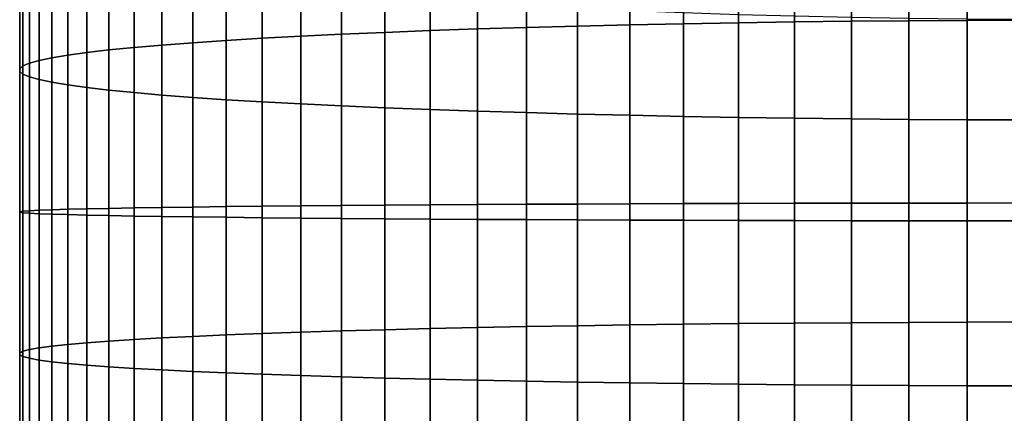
# Model space of a CAD drawing. Header units: metres. Extents: x -82 to 82, y -314 to 27.
# Tile 34 of 256: x -13 to -0.98, y -257.09 to -252.28. Entities that reach past the tile are written whole.
import ezdxf

# ---------------------------------------------------------------- set-up
doc = ezdxf.new("R2010")
doc.units = ezdxf.units.M
doc.layers.add('solid_K_24_41_04_000C07', color=7, linetype='CONTINUOUS')

msp = doc.modelspace()

# ---------------------------------------------------------------- linework, layer by layer
at = {"layer": 'solid_K_24_41_04_000C07'}
for points in [[(-4.892022, -252.32814, 307.986908), (-4.221093, -252.31633, 308.237823), (-4.221093, -250.111572, 308.0914), (-4.892022, -250.133057, 307.841095)], [(-4.221093, -252.31633, 308.237823), (-3.537345, -252.306274, 308.451447), (-3.537345, -250.093292, 308.304474), (-4.221093, -250.111572, 308.0914)], [(-3.537345, -252.306274, 308.451447), (-2.842854, -252.298004, 308.627106), (-2.842854, -250.078262, 308.479675), (-3.537345, -250.093292, 308.304474)], [(-2.842854, -252.298004, 308.627106), (-2.13973, -252.29155, 308.764313), (-2.13973, -250.066513, 308.616516), (-2.842854, -250.078262, 308.479675)], [(-2.13973, -252.29155, 308.764313), (-1.430107, -252.286926, 308.86261), (-1.430107, -250.058105, 308.714569), (-2.13973, -250.066513, 308.616516)], [(-1.430107, -252.286926, 308.86261), (-0.716141, -252.284149, 308.921692), (-0.716141, -250.05304, 308.773529), (-1.430107, -250.058105, 308.714569)], [(-7.407505, -252.392151, 306.627075), (-6.807748, -252.373734, 307.018494), (-6.807748, -250.215942, 306.875183), (-7.407505, -250.249451, 306.484772)], [(-6.807748, -252.373734, 307.018494), (-6.187316, -252.356888, 307.376312), (-6.187316, -250.185318, 307.232086), (-6.807748, -250.215942, 306.875183)], [(-6.187316, -252.356888, 307.376312), (-5.548094, -252.341675, 307.699432), (-5.548094, -250.157654, 307.554382), (-6.187316, -250.185318, 307.232086)], [(-5.548094, -252.341675, 307.699432), (-4.892022, -252.32814, 307.986908), (-4.892022, -250.133057, 307.841095), (-5.548094, -250.157654, 307.554382)], [(-9.064858, -252.456329, 305.263672), (-8.537776, -252.433517, 305.748352), (-8.537776, -250.324661, 305.608276), (-9.064858, -250.36615, 305.124847)], [(-8.537776, -252.433517, 305.748352), (-7.984765, -252.412094, 306.203278), (-7.984765, -250.285721, 306.062042), (-8.537776, -250.324661, 305.608276)], [(-7.984765, -252.412094, 306.203278), (-7.407505, -252.392151, 306.627075), (-7.407505, -250.249451, 306.484772), (-7.984765, -250.285721, 306.062042)], [(-10.474946, -252.532455, 303.646332), (-10.034917, -252.505875, 304.21106), (-10.034917, -250.456238, 304.074921), (-10.474946, -250.504578, 303.511658)], [(-10.034917, -252.505875, 304.21106), (-9.564411, -252.480469, 304.750702), (-9.564411, -250.410049, 304.61322), (-10.034917, -250.456238, 304.074921)], [(-9.564411, -252.480469, 304.750702), (-9.064858, -252.456329, 305.263672), (-9.064858, -250.36615, 305.124847), (-9.564411, -250.410049, 304.61322)], [(-11.25833, -252.588837, 302.448608), (-10.883164, -252.560135, 303.058258), (-10.883164, -250.554916, 302.925079), (-11.25833, -250.607086, 302.316986)], [(-10.883164, -252.560135, 303.058258), (-10.474946, -252.532455, 303.646332), (-10.474946, -250.504578, 303.511658), (-10.883164, -250.554916, 302.925079)], [(-12.174646, -252.68013, 300.509033), (-11.905053, -252.648911, 301.172058), (-11.905053, -250.716354, 301.043701), (-12.174646, -250.773102, 300.382385)], [(-11.905053, -252.648911, 301.172058), (-11.599305, -252.618454, 301.819244), (-11.599305, -250.660965, 301.68924), (-11.905053, -250.716354, 301.043701)], [(-11.599305, -252.618454, 301.819244), (-11.25833, -252.588837, 302.448608), (-11.25833, -250.607086, 302.316986), (-11.599305, -250.660965, 301.68924)], [(-12.602203, -252.7444, 299.143585), (-12.407265, -252.71199, 299.832184), (-12.407265, -250.831039, 299.707275), (-12.602203, -250.889984, 299.020416)], [(-12.407265, -252.71199, 299.832184), (-12.174646, -252.68013, 300.509033), (-12.174646, -250.773102, 300.382385), (-12.407265, -250.831039, 299.707275)], [(-12.876787, -252.810486, 297.73941), (-12.758869, -252.777267, 298.445282), (-12.758869, -250.949753, 298.323914), (-12.876787, -251.010162, 297.619843)], [(-12.758869, -252.777267, 298.445282), (-12.602203, -252.7444, 299.143585), (-12.602203, -250.889984, 299.020416), (-12.758869, -250.949753, 298.323914)], [(-12.995064, -252.877609, 296.313599), (-12.955599, -252.843964, 297.028137), (-12.955599, -251.071045, 296.9104), (-12.995064, -251.132202, 296.197693)], [(-12.955599, -252.843964, 297.028137), (-12.876787, -252.810486, 297.73941), (-12.876787, -251.010162, 297.619843), (-12.955599, -251.071045, 296.9104)], [(-12.995064, -252.911285, 295.597992), (-12.995064, -252.877609, 296.313599), (-12.995064, -251.132202, 296.197693), (-12.995064, -251.193451, 295.483887)], [(-12.955599, -252.944916, 294.883453), (-12.995064, -252.911285, 295.597992), (-12.995064, -251.193451, 295.483887), (-12.955599, -251.254608, 294.771179)], [(-12.876787, -252.978394, 294.17218), (-12.955599, -252.944916, 294.883453), (-12.955599, -251.254608, 294.771179), (-12.876787, -251.315491, 294.061737)], [(-12.758869, -253.011627, 293.466309), (-12.876787, -252.978394, 294.17218), (-12.876787, -251.315491, 294.061737), (-12.758869, -251.375916, 293.357666)], [(-12.602203, -253.044495, 292.768005), (-12.758869, -253.011627, 293.466309), (-12.758869, -251.375916, 293.357666), (-12.602203, -251.435684, 292.661163)], [(-12.407265, -253.076904, 292.079407), (-12.602203, -253.044495, 292.768005), (-12.602203, -251.435684, 292.661163), (-12.407265, -251.494614, 291.974304)], [(-12.174646, -253.108765, 291.402557), (-12.407265, -253.076904, 292.079407), (-12.407265, -251.494614, 291.974304), (-12.174646, -251.552551, 291.299194)], [(-11.905053, -253.139969, 290.739532), (-12.174646, -253.108765, 291.402557), (-12.174646, -251.552551, 291.299194), (-11.905053, -251.609299, 290.637878)], [(-11.599305, -253.170441, 290.092346), (-11.905053, -253.139969, 290.739532), (-11.905053, -251.609299, 290.637878), (-11.599305, -251.664703, 289.99234)], [(-11.25833, -253.200058, 289.462982), (-11.599305, -253.170441, 290.092346), (-11.599305, -251.664703, 289.99234), (-11.25833, -251.718567, 289.364594)], [(-10.883164, -253.22876, 288.853333), (-11.25833, -253.200058, 289.462982), (-11.25833, -251.718567, 289.364594), (-10.883164, -251.770752, 288.7565)], [(-10.474946, -253.256439, 288.265259), (-10.883164, -253.22876, 288.853333), (-10.883164, -251.770752, 288.7565), (-10.474946, -251.821091, 288.169922)], [(-10.034917, -253.28302, 287.700531), (-10.474946, -253.256439, 288.265259), (-10.474946, -251.821091, 288.169922), (-10.034917, -251.869415, 287.606628)], [(-9.564411, -253.308426, 287.160858), (-10.034917, -253.28302, 287.700531), (-10.034917, -251.869415, 287.606628), (-9.564411, -251.915604, 287.068359)], [(-9.064858, -253.332565, 286.647919), (-9.564411, -253.308426, 287.160858), (-9.564411, -251.915604, 287.068359), (-9.064858, -251.959518, 286.556732)], [(-8.537776, -253.355377, 286.163239), (-9.064858, -253.332565, 286.647919), (-9.064858, -251.959518, 286.556732), (-8.537776, -252.000992, 286.073303)], [(-7.984765, -253.376785, 285.708313), (-8.537776, -253.355377, 286.163239), (-8.537776, -252.000992, 286.073303), (-7.984765, -252.039932, 285.619537)], [(-7.407505, -253.396744, 285.284485), (-7.984765, -253.376785, 285.708313), (-7.984765, -252.039932, 285.619537), (-7.407505, -252.076218, 285.196777)], [(-6.807748, -253.415161, 284.893097), (-7.407505, -253.396744, 285.284485), (-7.407505, -252.076218, 285.196777), (-6.807748, -252.109711, 284.806396)], [(-6.187316, -253.432007, 284.535278), (-6.807748, -253.415161, 284.893097), (-6.807748, -252.109711, 284.806396), (-6.187316, -252.140335, 284.449493)], [(-5.548094, -253.44722, 284.212158), (-6.187316, -253.432007, 284.535278), (-6.187316, -252.140335, 284.449493), (-5.548094, -252.167999, 284.127197)], [(-4.892022, -253.460739, 283.924683), (-5.548094, -253.44722, 284.212158), (-5.548094, -252.167999, 284.127197), (-4.892022, -252.192596, 283.840454)], [(-4.221093, -253.472549, 283.673767), (-4.892022, -253.460739, 283.924683), (-4.892022, -252.192596, 283.840454), (-4.221093, -252.214081, 283.590179)], [(-3.537345, -253.482605, 283.460144), (-4.221093, -253.472549, 283.673767), (-4.221093, -252.214081, 283.590179), (-3.537345, -252.232361, 283.377106)], [(-2.842854, -253.490875, 283.284485), (-3.537345, -253.482605, 283.460144), (-3.537345, -252.232361, 283.377106), (-2.842854, -252.247406, 283.201874)], [(-2.13973, -253.49733, 283.147278), (-2.842854, -253.490875, 283.284485), (-2.842854, -252.247406, 283.201874), (-2.13973, -252.25914, 283.065033)], [(-1.430107, -253.501968, 283.048981), (-2.13973, -253.49733, 283.147278), (-2.13973, -252.25914, 283.065033), (-1.430107, -252.267563, 282.96701)], [(-0.716141, -253.504745, 282.989899), (-1.430107, -253.501968, 283.048981), (-1.430107, -252.267563, 282.96701), (-0.716141, -252.272614, 282.908051)], [(-7.984765, -254.542343, 306.262421), (-7.407505, -254.538742, 306.686676), (-7.407505, -252.392151, 306.627075), (-7.984765, -252.412094, 306.203278)], [(-7.407505, -254.538742, 306.686676), (-6.807748, -254.535431, 307.078491), (-6.807748, -252.373734, 307.018494), (-7.407505, -252.392151, 306.627075)], [(-6.807748, -254.535431, 307.078491), (-6.187316, -254.532394, 307.436707), (-6.187316, -252.356888, 307.376312), (-6.807748, -252.373734, 307.018494)], [(-6.187316, -254.532394, 307.436707), (-5.548094, -254.529663, 307.760162), (-5.548094, -252.341675, 307.699432), (-6.187316, -252.356888, 307.376312)], [(-5.548094, -254.529663, 307.760162), (-4.892022, -254.527222, 308.047943), (-4.892022, -252.32814, 307.986908), (-5.548094, -252.341675, 307.699432)], [(-4.892022, -254.527222, 308.047943), (-4.221093, -254.525101, 308.299133), (-4.221093, -252.31633, 308.237823), (-4.892022, -252.32814, 307.986908)], [(-4.221093, -254.525101, 308.299133), (-3.537345, -254.523285, 308.51297), (-3.537345, -252.306274, 308.451447), (-4.221093, -252.31633, 308.237823)], [(-3.537345, -254.523285, 308.51297), (-2.842854, -254.52179, 308.688843), (-2.842854, -252.298004, 308.627106), (-3.537345, -252.306274, 308.451447)], [(-2.842854, -254.52179, 308.688843), (-2.13973, -254.52063, 308.826172), (-2.13973, -252.29155, 308.764313), (-2.842854, -252.298004, 308.627106)], [(-2.13973, -254.52063, 308.826172), (-1.430107, -254.519791, 308.924591), (-1.430107, -252.286926, 308.86261), (-2.13973, -252.29155, 308.764313)], [(-1.430107, -254.519791, 308.924591), (-0.716141, -254.519302, 308.983734), (-0.716141, -252.284149, 308.921692), (-1.430107, -252.286926, 308.86261)], [(-10.474946, -254.564011, 303.702728), (-10.034917, -254.559235, 304.268066), (-10.034917, -252.505875, 304.21106), (-10.474946, -252.532455, 303.646332)], [(-10.034917, -254.559235, 304.268066), (-9.564411, -254.554657, 304.808289), (-9.564411, -252.480469, 304.750702), (-10.034917, -252.505875, 304.21106)], [(-9.564411, -254.554657, 304.808289), (-9.064858, -254.550308, 305.321777), (-9.064858, -252.456329, 305.263672), (-9.564411, -252.480469, 304.750702)], [(-9.064858, -254.550308, 305.321777), (-8.537776, -254.546204, 305.806976), (-8.537776, -252.433517, 305.748352), (-9.064858, -252.456329, 305.263672)], [(-8.537776, -254.546204, 305.806976), (-7.984765, -254.542343, 306.262421), (-7.984765, -252.412094, 306.203278), (-8.537776, -252.433517, 305.748352)], [(-11.905053, -254.584991, 301.2258), (-11.599305, -254.579498, 301.873657), (-11.599305, -252.618454, 301.819244), (-11.905053, -252.648911, 301.172058)], [(-11.599305, -254.579498, 301.873657), (-11.25833, -254.574173, 302.503723), (-11.25833, -252.588837, 302.448608), (-11.599305, -252.618454, 301.819244)], [(-11.25833, -254.574173, 302.503723), (-10.883164, -254.569, 303.114014), (-10.883164, -252.560135, 303.058258), (-11.25833, -252.588837, 302.448608)], [(-10.883164, -254.569, 303.114014), (-10.474946, -254.564011, 303.702728), (-10.474946, -252.532455, 303.646332), (-10.883164, -252.560135, 303.058258)], [(-12.758869, -254.608109, 298.496094), (-12.602203, -254.602188, 299.195129), (-12.602203, -252.7444, 299.143585), (-12.758869, -252.777267, 298.445282)], [(-12.602203, -254.602188, 299.195129), (-12.407265, -254.596344, 299.884491), (-12.407265, -252.71199, 299.832184), (-12.602203, -252.7444, 299.143585)], [(-12.407265, -254.596344, 299.884491), (-12.174646, -254.590607, 300.562073), (-12.174646, -252.68013, 300.509033), (-12.407265, -252.71199, 299.832184)], [(-12.174646, -254.590607, 300.562073), (-11.905053, -254.584991, 301.2258), (-11.905053, -252.648911, 301.172058), (-12.174646, -252.68013, 300.509033)], [(-12.995064, -254.626175, 296.362152), (-12.955599, -254.620117, 297.077454), (-12.955599, -252.843964, 297.028137), (-12.995064, -252.877609, 296.313599)], [(-12.995064, -254.632233, 295.645752), (-12.995064, -254.626175, 296.362152), (-12.995064, -252.877609, 296.313599), (-12.995064, -252.911285, 295.597992)], [(-12.955599, -254.620117, 297.077454), (-12.876787, -254.61409, 297.78949), (-12.876787, -252.810486, 297.73941), (-12.955599, -252.843964, 297.028137)], [(-12.876787, -254.61409, 297.78949), (-12.758869, -254.608109, 298.496094), (-12.758869, -252.777267, 298.445282), (-12.876787, -252.810486, 297.73941)], [(-12.955599, -254.63829, 294.93045), (-12.995064, -254.632233, 295.645752), (-12.995064, -252.911285, 295.597992), (-12.955599, -252.944916, 294.883453)], [(-12.876787, -254.644318, 294.218414), (-12.955599, -254.63829, 294.93045), (-12.955599, -252.944916, 294.883453), (-12.876787, -252.978394, 294.17218)], [(-12.758869, -254.650314, 293.51181), (-12.876787, -254.644318, 294.218414), (-12.876787, -252.978394, 294.17218), (-12.758869, -253.011627, 293.466309)], [(-12.602203, -254.656235, 292.812744), (-12.758869, -254.650314, 293.51181), (-12.758869, -253.011627, 293.466309), (-12.602203, -253.044495, 292.768005)], [(-12.407265, -254.662064, 292.123383), (-12.602203, -254.656235, 292.812744), (-12.602203, -253.044495, 292.768005), (-12.407265, -253.076904, 292.079407)], [(-12.174646, -254.667801, 291.445831), (-12.407265, -254.662064, 292.123383), (-12.407265, -253.076904, 292.079407), (-12.174646, -253.108765, 291.402557)], [(-11.905053, -254.673416, 290.782104), (-12.174646, -254.667801, 291.445831), (-12.174646, -253.108765, 291.402557), (-11.905053, -253.139969, 290.739532)], [(-11.599305, -254.678909, 290.134216), (-11.905053, -254.673416, 290.782104), (-11.905053, -253.139969, 290.739532), (-11.599305, -253.170441, 290.092346)], [(-11.25833, -254.68425, 289.504181), (-11.599305, -254.678909, 290.134216), (-11.599305, -253.170441, 290.092346), (-11.25833, -253.200058, 289.462982)], [(-10.883164, -254.689407, 288.89389), (-11.25833, -254.68425, 289.504181), (-11.25833, -253.200058, 289.462982), (-10.883164, -253.22876, 288.853333)], [(-10.474946, -254.694397, 288.305176), (-10.883164, -254.689407, 288.89389), (-10.883164, -253.22876, 288.853333), (-10.474946, -253.256439, 288.265259)], [(-10.034917, -254.699188, 287.739838), (-10.474946, -254.694397, 288.305176), (-10.474946, -253.256439, 288.265259), (-10.034917, -253.28302, 287.700531)], [(-9.564411, -254.703751, 287.199615), (-10.034917, -254.699188, 287.739838), (-10.034917, -253.28302, 287.700531), (-9.564411, -253.308426, 287.160858)], [(-9.064858, -254.708099, 286.686096), (-9.564411, -254.703751, 287.199615), (-9.564411, -253.308426, 287.160858), (-9.064858, -253.332565, 286.647919)], [(-8.537776, -254.712219, 286.200928), (-9.064858, -254.708099, 286.686096), (-9.064858, -253.332565, 286.647919), (-8.537776, -253.355377, 286.163239)], [(-7.984765, -254.716064, 285.745483), (-8.537776, -254.712219, 286.200928), (-8.537776, -253.355377, 286.163239), (-7.984765, -253.376785, 285.708313)], [(-7.407505, -254.719666, 285.321228), (-7.984765, -254.716064, 285.745483), (-7.984765, -253.376785, 285.708313), (-7.407505, -253.396744, 285.284485)], [(-6.807748, -254.722977, 284.929382), (-7.407505, -254.719666, 285.321228), (-7.407505, -253.396744, 285.284485), (-6.807748, -253.415161, 284.893097)], [(-6.187316, -254.726013, 284.571198), (-6.807748, -254.722977, 284.929382), (-6.807748, -253.415161, 284.893097), (-6.187316, -253.432007, 284.535278)], [(-5.548094, -254.72876, 284.247711), (-6.187316, -254.726013, 284.571198), (-6.187316, -253.432007, 284.535278), (-5.548094, -253.44722, 284.212158)], [(-4.892022, -254.731186, 283.959961), (-5.548094, -254.72876, 284.247711), (-5.548094, -253.44722, 284.212158), (-4.892022, -253.460739, 283.924683)], [(-4.221093, -254.733322, 283.708771), (-4.892022, -254.731186, 283.959961), (-4.892022, -253.460739, 283.924683), (-4.221093, -253.472549, 283.673767)], [(-3.537345, -254.735123, 283.494904), (-4.221093, -254.733322, 283.708771), (-4.221093, -253.472549, 283.673767), (-3.537345, -253.482605, 283.460144)], [(-2.842854, -254.736618, 283.319061), (-3.537345, -254.735123, 283.494904), (-3.537345, -253.482605, 283.460144), (-2.842854, -253.490875, 283.284485)], [(-2.13973, -254.737778, 283.181702), (-2.842854, -254.736618, 283.319061), (-2.842854, -253.490875, 283.284485), (-2.13973, -253.49733, 283.147278)], [(-1.430107, -254.738617, 283.083313), (-2.13973, -254.737778, 283.181702), (-2.13973, -253.49733, 283.147278), (-1.430107, -253.501968, 283.048981)], [(-0.716141, -254.73912, 283.024139), (-1.430107, -254.738617, 283.083313), (-1.430107, -253.501968, 283.048981), (-0.716141, -253.504745, 282.989899)], [(-10.474946, -256.596252, 303.680756), (-10.034917, -256.613251, 304.24585), (-10.034917, -254.559235, 304.268066), (-10.474946, -254.564011, 303.702728)], [(-10.034917, -256.613251, 304.24585), (-9.564411, -256.629517, 304.785858), (-9.564411, -254.554657, 304.808289), (-10.034917, -254.559235, 304.268066)], [(-9.564411, -256.629517, 304.785858), (-9.064858, -256.644958, 305.299133), (-9.064858, -254.550308, 305.321777), (-9.564411, -254.554657, 304.808289)], [(-9.064858, -256.644958, 305.299133), (-8.537776, -256.659576, 305.784119), (-8.537776, -254.546204, 305.806976), (-9.064858, -254.550308, 305.321777)], [(-8.537776, -256.659576, 305.784119), (-7.984765, -256.673279, 306.239349), (-7.984765, -254.542343, 306.262421), (-8.537776, -254.546204, 305.806976)], [(-7.984765, -256.673279, 306.239349), (-7.407505, -256.686035, 306.663452), (-7.407505, -254.538742, 306.686676), (-7.984765, -254.542343, 306.262421)], [(-7.407505, -256.686035, 306.663452), (-6.807748, -256.697845, 307.055115), (-6.807748, -254.535431, 307.078491), (-7.407505, -254.538742, 306.686676)], [(-6.807748, -256.697845, 307.055115), (-6.187316, -256.708618, 307.413147), (-6.187316, -254.532394, 307.436707), (-6.807748, -254.535431, 307.078491)], [(-6.187316, -256.708618, 307.413147), (-5.548094, -256.718353, 307.736481), (-5.548094, -254.529663, 307.760162), (-6.187316, -254.532394, 307.436707)], [(-5.548094, -256.718353, 307.736481), (-4.892022, -256.72702, 308.024139), (-4.892022, -254.527222, 308.047943), (-5.548094, -254.529663, 307.760162)], [(-4.892022, -256.72702, 308.024139), (-4.221093, -256.734589, 308.275238), (-4.221093, -254.525101, 308.299133), (-4.892022, -254.527222, 308.047943)], [(-4.221093, -256.734589, 308.275238), (-3.537345, -256.741028, 308.488983), (-3.537345, -254.523285, 308.51297), (-4.221093, -254.525101, 308.299133)], [(-3.537345, -256.741028, 308.488983), (-2.842854, -256.746307, 308.664795), (-2.842854, -254.52179, 308.688843), (-3.537345, -254.523285, 308.51297)], [(-2.842854, -256.746307, 308.664795), (-2.13973, -256.750427, 308.802063), (-2.13973, -254.52063, 308.826172), (-2.842854, -254.52179, 308.688843)], [(-2.13973, -256.750427, 308.802063), (-1.430107, -256.753387, 308.900421), (-1.430107, -254.519791, 308.924591), (-2.13973, -254.52063, 308.826172)], [(-1.430107, -256.753387, 308.900421), (-0.716141, -256.755188, 308.959564), (-0.716141, -254.519302, 308.983734), (-1.430107, -254.519791, 308.924591)], [(-12.995064, -256.375305, 296.343231), (-12.955599, -256.396851, 297.058228), (-12.955599, -254.620117, 297.077454), (-12.995064, -254.626175, 296.362152)], [(-12.995064, -256.35376, 295.627136), (-12.995064, -256.375305, 296.343231), (-12.995064, -254.626175, 296.362152), (-12.995064, -254.632233, 295.645752)], [(-12.955599, -256.332214, 294.91214), (-12.995064, -256.35376, 295.627136), (-12.995064, -254.632233, 295.645752), (-12.955599, -254.63829, 294.93045)], [(-12.955599, -256.396851, 297.058228), (-12.876787, -256.418274, 297.769958), (-12.876787, -254.61409, 297.78949), (-12.955599, -254.620117, 297.077454)], [(-12.876787, -256.310791, 294.200378), (-12.955599, -256.332214, 294.91214), (-12.955599, -254.63829, 294.93045), (-12.876787, -254.644318, 294.218414)], [(-12.876787, -256.418274, 297.769958), (-12.758869, -256.439545, 298.476288), (-12.758869, -254.608109, 298.496094), (-12.876787, -254.61409, 297.78949)], [(-12.758869, -256.28952, 293.49408), (-12.876787, -256.310791, 294.200378), (-12.876787, -254.644318, 294.218414), (-12.758869, -254.650314, 293.51181)], [(-12.758869, -256.439545, 298.476288), (-12.602203, -256.460571, 299.175049), (-12.602203, -254.602188, 299.195129), (-12.758869, -254.608109, 298.496094)], [(-12.602203, -256.268494, 292.795319), (-12.758869, -256.28952, 293.49408), (-12.758869, -254.650314, 293.51181), (-12.602203, -254.656235, 292.812744)], [(-12.602203, -256.460571, 299.175049), (-12.407265, -256.481323, 299.864105), (-12.407265, -254.596344, 299.884491), (-12.602203, -254.602188, 299.195129)], [(-12.407265, -256.247742, 292.106232), (-12.602203, -256.268494, 292.795319), (-12.602203, -254.656235, 292.812744), (-12.407265, -254.662064, 292.123383)], [(-12.407265, -256.481323, 299.864105), (-12.174646, -256.501709, 300.541412), (-12.174646, -254.590607, 300.562073), (-12.407265, -254.596344, 299.884491)], [(-12.174646, -256.227356, 291.428955), (-12.407265, -256.247742, 292.106232), (-12.407265, -254.662064, 292.123383), (-12.174646, -254.667801, 291.445831)], [(-12.174646, -256.501709, 300.541412), (-11.905053, -256.521698, 301.204865), (-11.905053, -254.584991, 301.2258), (-12.174646, -254.590607, 300.562073)], [(-11.905053, -256.207367, 290.765503), (-12.174646, -256.227356, 291.428955), (-12.174646, -254.667801, 291.445831), (-11.905053, -254.673416, 290.782104)], [(-11.905053, -256.521698, 301.204865), (-11.599305, -256.541199, 301.852448), (-11.599305, -254.579498, 301.873657), (-11.905053, -254.584991, 301.2258)], [(-11.599305, -256.187866, 290.117889), (-11.905053, -256.207367, 290.765503), (-11.905053, -254.673416, 290.782104), (-11.599305, -254.678909, 290.134216)], [(-11.599305, -256.541199, 301.852448), (-11.25833, -256.56015, 302.482239), (-11.25833, -254.574173, 302.503723), (-11.599305, -254.579498, 301.873657)], [(-11.25833, -256.168915, 289.488129), (-11.599305, -256.187866, 290.117889), (-11.599305, -254.678909, 290.134216), (-11.25833, -254.68425, 289.504181)], [(-11.25833, -256.56015, 302.482239), (-10.883164, -256.578522, 303.092285), (-10.883164, -254.569, 303.114014), (-11.25833, -254.574173, 302.503723)], [(-10.883164, -256.578522, 303.092285), (-10.474946, -256.596252, 303.680756), (-10.474946, -254.564011, 303.702728), (-10.883164, -254.569, 303.114014)], [(-10.883164, -256.150543, 288.878082), (-11.25833, -256.168915, 289.488129), (-11.25833, -254.68425, 289.504181), (-10.883164, -254.689407, 288.89389)], [(-10.474946, -256.132812, 288.289612), (-10.883164, -256.150543, 288.878082), (-10.883164, -254.689407, 288.89389), (-10.474946, -254.694397, 288.305176)], [(-10.034917, -256.115814, 287.724518), (-10.474946, -256.132812, 288.289612), (-10.474946, -254.694397, 288.305176), (-10.034917, -254.699188, 287.739838)], [(-9.564411, -256.099548, 287.184509), (-10.034917, -256.115814, 287.724518), (-10.034917, -254.699188, 287.739838), (-9.564411, -254.703751, 287.199615)], [(-9.064858, -256.084106, 286.671234), (-9.564411, -256.099548, 287.184509), (-9.564411, -254.703751, 287.199615), (-9.064858, -254.708099, 286.686096)], [(-8.537776, -256.069489, 286.186218), (-9.064858, -256.084106, 286.671234), (-9.064858, -254.708099, 286.686096), (-8.537776, -254.712219, 286.200928)], [(-7.984765, -256.055786, 285.730988), (-8.537776, -256.069489, 286.186218), (-8.537776, -254.712219, 286.200928), (-7.984765, -254.716064, 285.745483)], [(-7.407505, -256.04303, 285.306915), (-7.984765, -256.055786, 285.730988), (-7.984765, -254.716064, 285.745483), (-7.407505, -254.719666, 285.321228)], [(-6.807748, -256.031219, 284.915253), (-7.407505, -256.04303, 285.306915), (-7.407505, -254.719666, 285.321228), (-6.807748, -254.722977, 284.929382)], [(-6.187316, -256.020447, 284.55719), (-6.807748, -256.031219, 284.915253), (-6.807748, -254.722977, 284.929382), (-6.187316, -254.726013, 284.571198)], [(-5.548094, -256.010712, 284.233856), (-6.187316, -256.020447, 284.55719), (-6.187316, -254.726013, 284.571198), (-5.548094, -254.72876, 284.247711)], [(-4.892022, -256.002045, 283.946198), (-5.548094, -256.010712, 284.233856), (-5.548094, -254.72876, 284.247711), (-4.892022, -254.731186, 283.959961)], [(-4.221093, -255.994492, 283.695129), (-4.892022, -256.002045, 283.946198), (-4.892022, -254.731186, 283.959961), (-4.221093, -254.733322, 283.708771)], [(-3.537345, -255.988052, 283.481354), (-4.221093, -255.994492, 283.695129), (-4.221093, -254.733322, 283.708771), (-3.537345, -254.735123, 283.494904)], [(-2.842854, -255.982758, 283.305573), (-3.537345, -255.988052, 283.481354), (-3.537345, -254.735123, 283.494904), (-2.842854, -254.736618, 283.319061)], [(-2.13973, -255.978622, 283.168274), (-2.842854, -255.982758, 283.305573), (-2.842854, -254.736618, 283.319061), (-2.13973, -254.737778, 283.181702)], [(-1.430107, -255.975662, 283.069946), (-2.13973, -255.978622, 283.168274), (-2.13973, -254.737778, 283.181702), (-1.430107, -254.738617, 283.083313)], [(-0.716141, -255.973892, 283.010803), (-1.430107, -255.975662, 283.069946), (-1.430107, -254.738617, 283.083313), (-0.716141, -254.73912, 283.024139)], [(-4.892022, -257.271423, 283.883484), (-5.548094, -257.291168, 284.170563), (-5.548094, -256.010712, 284.233856), (-4.892022, -256.002045, 283.946198)], [(-4.221093, -257.254211, 283.632874), (-4.892022, -257.271423, 283.883484), (-4.892022, -256.002045, 283.946198), (-4.221093, -255.994492, 283.695129)], [(-3.537345, -257.239532, 283.419495), (-4.221093, -257.254211, 283.632874), (-4.221093, -255.994492, 283.695129), (-3.537345, -255.988052, 283.481354)], [(-2.842854, -257.227448, 283.244049), (-3.537345, -257.239532, 283.419495), (-3.537345, -255.988052, 283.481354), (-2.842854, -255.982758, 283.305573)], [(-2.13973, -257.218048, 283.107025), (-2.842854, -257.227448, 283.244049), (-2.842854, -255.982758, 283.305573), (-2.13973, -255.978622, 283.168274)], [(-1.430107, -257.211273, 283.00885), (-2.13973, -257.218048, 283.107025), (-2.13973, -255.978622, 283.168274), (-1.430107, -255.975662, 283.069946)], [(-0.716141, -257.207214, 282.949829), (-1.430107, -257.211273, 283.00885), (-1.430107, -255.975662, 283.069946), (-0.716141, -255.973892, 283.010803)], [(-10.034917, -257.530792, 287.654572), (-10.474946, -257.56958, 288.218597), (-10.474946, -256.132812, 288.289612), (-10.034917, -256.115814, 287.724518)], [(-9.564411, -257.493744, 287.115601), (-10.034917, -257.530792, 287.654572), (-10.034917, -256.115814, 287.724518), (-9.564411, -256.099548, 287.184509)], [(-9.064858, -257.458496, 286.603302), (-9.564411, -257.493744, 287.115601), (-9.564411, -256.099548, 287.184509), (-9.064858, -256.084106, 286.671234)], [(-8.537776, -257.425201, 286.119232), (-9.064858, -257.458496, 286.603302), (-9.064858, -256.084106, 286.671234), (-8.537776, -256.069489, 286.186218)], [(-7.984765, -257.393951, 285.664856), (-8.537776, -257.425201, 286.119232), (-8.537776, -256.069489, 286.186218), (-7.984765, -256.055786, 285.730988)], [(-7.407505, -257.364838, 285.241577), (-7.984765, -257.393951, 285.664856), (-7.984765, -256.055786, 285.730988), (-7.407505, -256.04303, 285.306915)], [(-6.807748, -257.337952, 284.850647), (-7.407505, -257.364838, 285.241577), (-7.407505, -256.04303, 285.306915), (-6.807748, -256.031219, 284.915253)], [(-6.187316, -257.313385, 284.493286), (-6.807748, -257.337952, 284.850647), (-6.807748, -256.031219, 284.915253), (-6.187316, -256.020447, 284.55719)], [(-5.548094, -257.291168, 284.170563), (-6.187316, -257.313385, 284.493286), (-6.187316, -256.020447, 284.55719), (-5.548094, -256.010712, 284.233856)], [(-12.174646, -257.785095, 291.351959), (-12.407265, -257.831573, 292.027954), (-12.407265, -256.247742, 292.106232), (-12.174646, -256.227356, 291.428955)], [(-11.905053, -257.739532, 290.689789), (-12.174646, -257.785095, 291.351959), (-12.174646, -256.227356, 291.428955), (-11.905053, -256.207367, 290.765503)], [(-11.599305, -257.695099, 290.043396), (-11.905053, -257.739532, 290.689789), (-11.905053, -256.207367, 290.765503), (-11.599305, -256.187866, 290.117889)], [(-11.25833, -257.651855, 289.414825), (-11.599305, -257.695099, 290.043396), (-11.599305, -256.187866, 290.117889), (-11.25833, -256.168915, 289.488129)], [(-10.883164, -257.609985, 288.805939), (-11.25833, -257.651855, 289.414825), (-11.25833, -256.168915, 289.488129), (-10.883164, -256.150543, 288.878082)], [(-10.474946, -257.56958, 288.218597), (-10.883164, -257.609985, 288.805939), (-10.883164, -256.150543, 288.878082), (-10.474946, -256.132812, 288.289612)], [(-12.955599, -258.0242, 294.828522), (-12.995064, -258.073273, 295.542145), (-12.995064, -256.35376, 295.627136), (-12.955599, -256.332214, 294.91214)], [(-12.995064, -258.073273, 295.542145), (-12.995064, -258.122437, 296.256866), (-12.995064, -256.375305, 296.343231), (-12.995064, -256.35376, 295.627136)], [(-12.876787, -257.975342, 294.118134), (-12.955599, -258.0242, 294.828522), (-12.955599, -256.332214, 294.91214), (-12.876787, -256.310791, 294.200378)], [(-12.758869, -257.926849, 293.413147), (-12.876787, -257.975342, 294.118134), (-12.876787, -256.310791, 294.200378), (-12.758869, -256.28952, 293.49408)], [(-12.602203, -257.878876, 292.715729), (-12.758869, -257.926849, 293.413147), (-12.758869, -256.28952, 293.49408), (-12.602203, -256.268494, 292.795319)], [(-12.407265, -257.831573, 292.027954), (-12.602203, -257.878876, 292.715729), (-12.602203, -256.268494, 292.795319), (-12.407265, -256.247742, 292.106232)], [(-12.995064, -258.122437, 296.256866), (-12.955599, -258.171509, 296.97052), (-12.955599, -256.396851, 297.058228), (-12.995064, -256.375305, 296.343231)], [(-12.955599, -258.171509, 296.97052), (-12.876787, -258.220367, 297.680908), (-12.876787, -256.418274, 297.769958), (-12.955599, -256.396851, 297.058228)], [(-12.876787, -258.220367, 297.680908), (-12.758869, -258.26886, 298.385864), (-12.758869, -256.439545, 298.476288), (-12.876787, -256.418274, 297.769958)], [(-12.758869, -258.26886, 298.385864), (-12.602203, -258.316803, 299.083313), (-12.602203, -256.460571, 299.175049), (-12.758869, -256.439545, 298.476288)], [(-12.602203, -258.316803, 299.083313), (-12.407265, -258.364105, 299.771057), (-12.407265, -256.481323, 299.864105), (-12.602203, -256.460571, 299.175049)], [(-12.407265, -258.364105, 299.771057), (-12.174646, -258.410614, 300.447052), (-12.174646, -256.501709, 300.541412), (-12.407265, -256.481323, 299.864105)], [(-12.174646, -258.410614, 300.447052), (-11.905053, -258.456146, 301.109253), (-11.905053, -256.521698, 301.204865), (-12.174646, -256.501709, 300.541412)], [(-11.905053, -258.456146, 301.109253), (-11.599305, -258.50061, 301.755615), (-11.599305, -256.541199, 301.852448), (-11.905053, -256.521698, 301.204865)], [(-11.599305, -258.50061, 301.755615), (-11.25833, -258.543823, 302.384186), (-11.25833, -256.56015, 302.482239), (-11.599305, -256.541199, 301.852448)], [(-11.25833, -258.543823, 302.384186), (-10.883164, -258.585724, 302.993073), (-10.883164, -256.578522, 303.092285), (-11.25833, -256.56015, 302.482239)], [(-10.883164, -258.585724, 302.993073), (-10.474946, -258.626099, 303.580414), (-10.474946, -256.596252, 303.680756), (-10.883164, -256.578522, 303.092285)], [(-10.474946, -258.626099, 303.580414), (-10.034917, -258.664886, 304.14444), (-10.034917, -256.613251, 304.24585), (-10.474946, -256.596252, 303.680756)], [(-10.034917, -258.664886, 304.14444), (-9.564411, -258.701965, 304.683411), (-9.564411, -256.629517, 304.785858), (-10.034917, -256.613251, 304.24585)], [(-9.564411, -258.701965, 304.683411), (-9.064858, -258.737213, 305.195709), (-9.064858, -256.644958, 305.299133), (-9.564411, -256.629517, 304.785858)], [(-9.064858, -258.737213, 305.195709), (-8.537776, -258.770508, 305.679779), (-8.537776, -256.659576, 305.784119), (-9.064858, -256.644958, 305.299133)], [(-8.537776, -258.770508, 305.679779), (-7.984765, -258.801727, 306.134155), (-7.984765, -256.673279, 306.239349), (-8.537776, -256.659576, 305.784119)], [(-7.984765, -258.801727, 306.134155), (-7.407505, -258.830841, 306.557434), (-7.407505, -256.686035, 306.663452), (-7.984765, -256.673279, 306.239349)], [(-7.407505, -258.830841, 306.557434), (-6.807748, -258.857727, 306.948364), (-6.807748, -256.697845, 307.055115), (-7.407505, -256.686035, 306.663452)], [(-6.807748, -258.857727, 306.948364), (-6.187316, -258.882324, 307.305725), (-6.187316, -256.708618, 307.413147), (-6.807748, -256.697845, 307.055115)], [(-6.187316, -258.882324, 307.305725), (-5.548094, -258.90451, 307.628448), (-5.548094, -256.718353, 307.736481), (-6.187316, -256.708618, 307.413147)], [(-5.548094, -258.90451, 307.628448), (-4.892022, -258.924255, 307.915558), (-4.892022, -256.72702, 308.024139), (-5.548094, -256.718353, 307.736481)], [(-4.892022, -258.924255, 307.915558), (-4.221093, -258.941498, 308.166168), (-4.221093, -256.734589, 308.275238), (-4.892022, -256.72702, 308.024139)], [(-4.221093, -258.941498, 308.166168), (-3.537345, -258.956177, 308.379517), (-3.537345, -256.741028, 308.488983), (-4.221093, -256.734589, 308.275238)], [(-3.537345, -258.956177, 308.379517), (-2.842854, -258.968231, 308.554962), (-2.842854, -256.746307, 308.664795), (-3.537345, -256.741028, 308.488983)], [(-2.842854, -258.968231, 308.554962), (-2.13973, -258.977661, 308.691986), (-2.13973, -256.750427, 308.802063), (-2.842854, -256.746307, 308.664795)], [(-2.13973, -258.977661, 308.691986), (-1.430107, -258.984406, 308.790161), (-1.430107, -256.753387, 308.900421), (-2.13973, -256.750427, 308.802063)], [(-1.430107, -258.984406, 308.790161), (-0.716141, -258.988464, 308.849182), (-0.716141, -256.755188, 308.959564), (-1.430107, -256.753387, 308.900421)]]:
    msp.add_3dface(points, dxfattribs=at)

doc.saveas('drawing.dxf')
